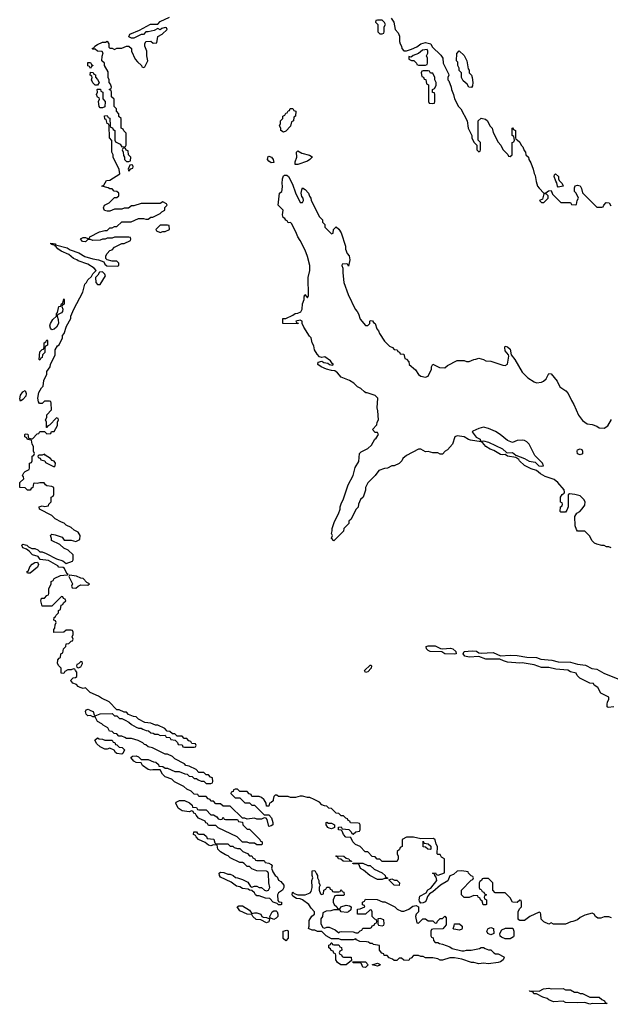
# Model space of a CAD drawing. Header units: inches. Extents: x 2601682 to 2755810, y 449311 to 584050.
# Tile 255 of 256: x 2653724 to 2658621, y 518302 to 526470. Entities that reach past the tile are written whole.
import ezdxf

# ---------------------------------------------------------------- set-up
doc = ezdxf.new("R2010")
doc.units = ezdxf.units.IN
doc.header["$MEASUREMENT"] = 0
doc.layers.add('C6551', color=7, linetype='Continuous')
doc.layers.add('C6552', color=7, linetype='Continuous')

msp = doc.modelspace()

# ---------------------------------------------------------------- linework, layer by layer
at = {"layer": 'C6551', "color": 2, "elevation": 10}
for points in [[(2655210, 519914), (2655270, 519914), (2655310, 519874), (2655330, 519874), (2655358, 519858), (2655370, 519842), (2655390, 519834), (2655402, 519838), (2655410, 519854), (2655418, 519838), (2655430, 519834), (2655530, 519834), (2655538, 519818), (2655572.7, 519812.7), (2655574, 519790), (2655610, 519754), (2655630, 519754), (2655714, 519670), (2655718, 519658), (2655734, 519650), (2655734, 519630), (2655730, 519626), (2655690, 519626), (2655670, 519638), (2655630, 519638), (2655610, 519646), (2655570, 519646), (2655526, 519690), (2655370, 519766), (2655350, 519786), (2655290, 519786), (2655282, 519802), (2655267.3, 519807.3), (2655262, 519822), (2655207.3, 519847.3), (2655186, 519870), (2655182, 519882), (2655167.3, 519887.3), (2655162, 519902), (2655150, 519906), (2655130, 519898), (2655070, 519908), (2655038, 519930), (2655018, 519970), (2655022, 519978), (2655050, 519994), (2655091.6, 519991.6), (2655132.7, 519972.7), (2655152.7, 519952.7), (2655158, 519938), (2655190, 519934), (2655198, 519918)], [(2656283.6, 519803.6), (2656310, 519804.7), (2656334, 519790), (2656334, 519770), (2656330, 519766), (2656310, 519758), (2656290, 519762), (2656278, 519770), (2656266, 519790), (2656266, 519810), (2656271.6, 519811.6)], [(2655210, 519714), (2655250, 519714), (2655272.7, 519692.7), (2655278, 519678), (2655332.7, 519672.7), (2655342, 519642), (2655350, 519634), (2655450, 519634), (2655470, 519614), (2655490, 519614), (2655503.6, 519603.6), (2655530, 519594), (2655550, 519594), (2655574, 519570), (2655612.7, 519552.7), (2655630, 519534), (2655650, 519534), (2655658, 519518), (2655674, 519510), (2655678, 519498), (2655690, 519494), (2655750, 519494), (2655758, 519478), (2655790, 519474), (2655810, 519462), (2655818, 519450), (2655812, 519430), (2655822, 519402), (2655842, 519370), (2655858.5, 519358.5), (2655870, 519332), (2655890, 519322), (2655914, 519290), (2655914, 519270), (2655902, 519250), (2655870, 519226), (2655862, 519210), (2655863.6, 519163.6), (2655872.7, 519152.7), (2655894, 519150), (2655894, 519130), (2655890, 519126), (2655870, 519126), (2655858, 519138), (2655826, 519150), (2655799, 519179), (2655763.1, 519183.1), (2655710, 519202), (2655690, 519202), (2655678, 519210), (2655670, 519226), (2655650, 519246), (2655628.4, 519248.4), (2655618, 519258), (2655570, 519262), (2655550, 519275.3), (2655522, 519282), (2655476.4, 519316.4), (2655390, 519358), (2655382, 519370), (2655378, 519390), (2655390, 519398), (2655415.3, 519395.3), (2655450, 519382), (2655470, 519382), (2655494, 519370), (2655512.7, 519352.7), (2655530, 519352), (2655570, 519338), (2655615.3, 519315.3), (2655638, 519278), (2655650, 519274), (2655670, 519282), (2655690, 519282), (2655710, 519272), (2655730, 519272), (2655754, 519250), (2655770, 519242), (2655786, 519250), (2655798, 519270), (2655788.7, 519310), (2655787.3, 519387.3), (2655782, 519402), (2655770, 519406), (2655690, 519408), (2655650, 519426), (2655630, 519446), (2655610, 519446), (2655586, 519470), (2655570, 519478), (2655550, 519478), (2655470, 519518), (2655453.6, 519533.6), (2655430, 519542), (2655390, 519568), (2655368, 519590), (2655362, 519622), (2655330, 519626), (2655310, 519618), (2655290, 519622), (2655263.1, 519643.1), (2655206, 519670), (2655186, 519690), (2655182, 519702), (2655166, 519710), (2655167.3, 519732.7), (2655190, 519734), (2655198, 519718)], [(2657130, 519586), (2657108.4, 519588.4), (2657090, 519606), (2657068.9, 519608.9), (2657070, 519654), (2657078, 519638), (2657110, 519634), (2657132.7, 519612.7), (2657134, 519590)], [(2656470, 519486), (2656406, 519490), (2656387.3, 519507.3), (2656366, 519510), (2656362, 519522), (2656346, 519530), (2656350, 519534), (2656411.6, 519531.6), (2656430, 519514), (2656454, 519510), (2656458, 519498), (2656474, 519490), (2656474, 519486)], [(2656230, 519214), (2656242, 519218), (2656246, 519250), (2656262, 519258), (2656270, 519274), (2656292.7, 519272.7), (2656298, 519258), (2656312.7, 519252.7), (2656318, 519238), (2656330, 519234), (2656370, 519234), (2656382, 519238), (2656390, 519254), (2656398, 519238), (2656412.7, 519232.7), (2656414, 519210), (2656410, 519206), (2656350, 519206), (2656338, 519202), (2656322, 519170), (2656322, 519150), (2656332, 519130), (2656354, 519110), (2656358, 519098), (2656370, 519094), (2656382, 519098), (2656386, 519110), (2656430, 519124.7), (2656459.6, 519119.6), (2656472, 519110), (2656470, 519086), (2656451.6, 519068.4), (2656436, 519064), (2656388.4, 519068.4), (2656382, 519082), (2656370, 519086), (2656330, 519086), (2656303.6, 519076.4), (2656265.4, 519074.6), (2656238, 519062), (2656234, 519030), (2656222, 519010), (2656222, 518970), (2656238, 518938), (2656250, 518934), (2656270, 518942), (2656290, 518942), (2656339.8, 518919.8), (2656370, 518894), (2656378, 518902), (2656390, 518904.7), (2656490, 518902), (2656510, 518894), (2656530, 518894), (2656547.3, 518912.7), (2656562, 518918), (2656570, 518934), (2656630, 518934), (2656642, 518938), (2656647.3, 518952.7), (2656662, 518958), (2656667.3, 518972.7), (2656682, 518978), (2656686, 518990), (2656682, 519002), (2656667.3, 519007.3), (2656646, 519030), (2656646, 519070), (2656642, 519082), (2656630, 519086), (2656591.6, 519048.4), (2656526, 519050), (2656526, 519090), (2656547.3, 519092.7), (2656586, 519110), (2656582, 519122), (2656567.3, 519127.3), (2656566, 519150), (2656582, 519158), (2656590, 519174), (2656687.3, 519172.7), (2656732.7, 519152.7), (2656751.6, 519151.6), (2656834, 519110), (2656854, 519090), (2656890, 519074), (2656910, 519074), (2656930, 519082), (2656950, 519091.3), (2656982.9, 519117.1), (2657010, 519122.8), (2657031, 519111), (2657031.3, 519070), (2657012, 519050), (2657004.7, 519030), (2657018, 518978), (2657030, 518974), (2657066, 519010), (2657090, 519011.3), (2657110, 518994), (2657150, 518994), (2657170, 518974), (2657182, 518978), (2657187.3, 518992.7), (2657210, 519014), (2657230, 519014), (2657250, 519032), (2657259.6, 519019.6), (2657259.6, 518960.4), (2657232.7, 518927.3), (2657150, 518926), (2657138, 518922), (2657134, 518910), (2657134, 518870), (2657138, 518858), (2657152.7, 518852.7), (2657154, 518830), (2657170, 518814), (2657190, 518814), (2657205.4, 518805.4), (2657230, 518802), (2657290, 518778), (2657310, 518764.7), (2657390, 518744.7), (2657410, 518744.7), (2657430, 518751.3), (2657468.4, 518751.6), (2657535.3, 518764.7), (2657550, 518774), (2657570, 518774), (2657583.6, 518763.6), (2657610, 518754), (2657630, 518754), (2657654, 518730), (2657670, 518722), (2657690, 518722), (2657736.9, 518696.9), (2657742, 518690), (2657732, 518670), (2657710, 518655.3), (2657690, 518649.2), (2657610, 518638), (2657570, 518642), (2657530, 518639), (2657490, 518648.7), (2657470, 518648.7), (2657390, 518675.3), (2657328.4, 518688.4), (2657290, 518688.7), (2657230, 518668), (2657210, 518668), (2657190, 518678), (2657150, 518688), (2657090, 518688), (2657070, 518698), (2657050, 518698), (2657030, 518706), (2656990, 518706), (2656970, 518686), (2656958, 518682), (2656950, 518666), (2656908, 518668), (2656890, 518686), (2656870, 518686), (2656850, 518666), (2656830, 518666), (2656816.4, 518676.4), (2656787.3, 518687.3), (2656770, 518706), (2656747.3, 518707.3), (2656742, 518722), (2656727.3, 518727.3), (2656706, 518750), (2656706, 518790), (2656658, 518798), (2656650, 518806), (2656630, 518806), (2656616.4, 518816.4), (2656600.4, 518820.4), (2656543.1, 518823.1), (2656516.4, 518836.4), (2656510, 518846), (2656490, 518838), (2656390, 518838), (2656370, 518846), (2656310, 518846), (2656266, 518870), (2656230, 518906), (2656192.7, 518907.3), (2656170, 518917.2), (2656150, 518916), (2656118, 518930), (2656124, 518950), (2656123.2, 518996.8), (2656145.6, 519034.4), (2656168, 519050), (2656168, 519070), (2656140.2, 519100.2), (2656122, 519130), (2656070, 519169), (2656050, 519178), (2656020.4, 519180.4), (2655990, 519198), (2655982, 519210), (2655986, 519230), (2655990, 519232), (2656001, 519221), (2656030.8, 519210.8), (2656090, 519210.8), (2656132.9, 519227.1), (2656141.2, 519238.8), (2656149.2, 519270), (2656146.6, 519330), (2656155.3, 519350), (2656149.3, 519370), (2656148.7, 519410), (2656170, 519411.3), (2656185.4, 519385.4), (2656192, 519370), (2656192, 519350), (2656204.7, 519330), (2656204.7, 519310), (2656214, 519290), (2656206.4, 519273.6), (2656206, 519250), (2656218, 519218)], [(2656610, 519454), (2656630, 519454), (2656663.6, 519423.6), (2656730, 519394), (2656754, 519370), (2656758, 519358), (2656774, 519350), (2656774, 519346), (2656770, 519346), (2656750, 519346), (2656730, 519338), (2656690, 519338), (2656626, 519370), (2656574.6, 519414.6), (2656550, 519428), (2656538, 519458), (2656530, 519466), (2656492.7, 519467.3), (2656486, 519470), (2656486, 519474), (2656570, 519472)], [(2656870, 519288), (2656829.1, 519289.1), (2656786, 519334), (2656810, 519342), (2656832.7, 519332.7), (2656850, 519332), (2656872, 519310)], [(2655650, 519054), (2655670, 519062), (2655690, 519061), (2655722, 519050), (2655731.6, 519031.6), (2655743.6, 519023.6), (2655770, 519022), (2655790, 519014), (2655798, 519018), (2655790, 518986), (2655770, 518978), (2655722, 519002), (2655685.6, 519005.6), (2655658, 519030), (2655650, 519046), (2655610, 519048.7), (2655550, 519078), (2655526, 519110), (2655542, 519118), (2655570, 519118), (2655630, 519082)], [(2655830, 519006), (2655800.4, 519020.4), (2655798, 519030), (2655818, 519070), (2655830, 519078), (2655850, 519078), (2655858, 519070), (2655864.7, 519050), (2655864.7, 519030), (2655850, 519015.3)], [(2656714, 519014), (2656694, 519010), (2656694, 518970), (2656698, 518958), (2656730, 518954), (2656742, 518958), (2656746, 518970), (2656742, 519002)], [(2655930, 518828), (2655908.9, 518848.9), (2655908, 518910), (2655938, 518918), (2655951.1, 518911.1), (2655951, 518850)], [(2657370, 518918), (2657324, 518924), (2657318, 518930), (2657327.3, 518952.7), (2657328, 518970), (2657370.9, 518970.9), (2657394, 518950), (2657394, 518930), (2657390, 518926)], [(2657630, 518878), (2657606, 518890), (2657598, 518910), (2657608, 518930), (2657630, 518938), (2657651.3, 518931.3), (2657654, 518890), (2657650, 518886)], [(2657750, 518846), (2657718, 518858), (2657707.3, 518867.3), (2657706, 518890), (2657721.2, 518918.8), (2657752.7, 518932.7), (2657812.7, 518932.7), (2657822, 518910), (2657822, 518870), (2657818, 518862), (2657790, 518846)], [(2656330, 518794), (2656370, 518794), (2656378, 518778), (2656392.7, 518772.7), (2656394, 518750), (2656378, 518742), (2656374, 518730), (2656378, 518718), (2656392.7, 518712.7), (2656398, 518698), (2656410, 518694), (2656472.7, 518692.7), (2656474, 518666), (2656430, 518628.7), (2656386, 518630), (2656358, 518650), (2656346, 518670), (2656346, 518710), (2656342, 518722), (2656327.3, 518727.3), (2656322, 518742), (2656307.3, 518747.3), (2656302, 518762), (2656286, 518770), (2656287.3, 518792.7), (2656302, 518798), (2656307.3, 518812.7), (2656312.7, 518812.7), (2656318, 518798)], [(2656590, 518608.7), (2656568, 518610), (2656558, 518638), (2656550, 518646), (2656490, 518646), (2656486, 518654), (2656590, 518654), (2656614, 518630)], [(2656690, 518618), (2656646, 518630), (2656690, 518642), (2656712.7, 518632.7), (2656710, 518626)], [(2658130, 518431.3), (2658230, 518432), (2658250, 518422), (2658290, 518422), (2658323.6, 518403.6), (2658350, 518402), (2658370, 518392), (2658390, 518392), (2658450, 518362), (2658530, 518362), (2658550, 518342), (2658574, 518330), (2658578, 518318), (2658592.7, 518312.7), (2658590, 518306), (2658470, 518308), (2658450, 518302), (2658410, 518318), (2658350, 518314), (2658250, 518318), (2658230, 518328), (2658150, 518322), (2658110, 518338), (2658098, 518350), (2658062, 518362), (2658010, 518388), (2657986, 518390), (2657982, 518402), (2657948, 518410), (2657950, 518414), (2658030, 518412), (2658066, 518430), (2658110, 518436)]]:
    msp.add_lwpolyline(points, close=True, dxfattribs=at)
for points in [[(2655564, 520000), (2655590, 519974), (2655630, 519974), (2655650, 519954), (2655670, 519954), (2655750, 519874), (2655790, 519874), (2655811.3, 519850), (2655822, 519810), (2655822, 519790), (2655810, 519782), (2655790, 519778), (2655775.3, 519835.3), (2655767.3, 519847.3), (2655750, 519848), (2655730, 519838), (2655690, 519838), (2655670, 519846), (2655610, 519838), (2655590, 519846), (2655570, 519846), (2655470, 519946), (2655410, 519946), (2655390, 519966), (2655350, 519966), (2655330, 519986), (2655310, 519986), (2655303, 520000)], [(2655826.1, 520000), (2655824.7, 519990), (2655810, 519975.3), (2655794, 519970), (2655790, 519946), (2655770, 519946), (2655768, 519970), (2655750, 519998), (2655748, 520000)], [(2658630, 519018), (2658610, 519028), (2658570, 519028), (2658543.6, 519016.4), (2658516.4, 519016.4), (2658498, 519030), (2658486, 519050), (2658470, 519058), (2658410, 519042), (2658370, 519022), (2658350, 519002), (2658310, 518988), (2658292.7, 518987.3), (2658250, 518968), (2658150, 518968), (2658130, 518978), (2658110, 518968), (2658070, 518986), (2658047.3, 519007.3), (2658046, 519050), (2658042, 519062), (2658030, 519066), (2657954, 519030), (2657910, 518998), (2657870, 518998), (2657862, 519002), (2657858, 519010), (2657858, 519070), (2657867.3, 519092.7), (2657886, 519110), (2657886, 519150), (2657882, 519162), (2657870, 519166), (2657850, 519146), (2657810, 519148), (2657790, 519186), (2657750, 519226), (2657667.3, 519227.3), (2657646, 519250), (2657646, 519310), (2657610, 519346), (2657570, 519346), (2657558, 519342), (2657552, 519328), (2657538, 519322), (2657534, 519310), (2657534, 519270), (2657538, 519258), (2657550, 519254), (2657558, 519238), (2657572.7, 519232.7), (2657578, 519218), (2657594, 519210), (2657578, 519202), (2657574, 519190), (2657578, 519178), (2657594, 519170), (2657594, 519130), (2657590, 519126), (2657567.3, 519127.3), (2657558, 519158), (2657546, 519170), (2657542, 519182), (2657526, 519190), (2657522, 519202), (2657490, 519206), (2657450, 519188), (2657408, 519188), (2657386, 519210), (2657386, 519250), (2657467.3, 519332.7), (2657482, 519338), (2657486, 519350), (2657482, 519362), (2657467.3, 519367.3), (2657446, 519390), (2657442, 519402), (2657390, 519408), (2657350, 519406), (2657321, 519379), (2657290, 519368), (2657274.4, 519325.6), (2657212, 519290), (2657150, 519235.3), (2657122.8, 519217.2), (2657104, 519196), (2657095.5, 519164.5), (2657087.1, 519152.9), (2657070, 519144), (2657050, 519142), (2657038, 519158), (2657036, 519170), (2657040.9, 519199.1), (2657094, 519226), (2657109.2, 519250.8), (2657133.6, 519266.4), (2657184, 519330), (2657178, 519358), (2657166, 519370), (2657162, 519382), (2657146, 519390), (2657171.6, 519391.6), (2657178, 519378), (2657194, 519374), (2657247.3, 519392.7), (2657246, 519510), (2657222, 519522), (2657210, 519546), (2657190, 519546), (2657186, 519550), (2657188, 519610), (2657178, 519630), (2657170, 519666), (2657156.4, 519676.4), (2657050, 519674), (2656990, 519688), (2656930, 519688), (2656894, 519670), (2656894, 519610), (2656878, 519602), (2656872.7, 519587.3), (2656854, 519570), (2656854, 519550), (2656862, 519530), (2656862, 519510), (2656854, 519490), (2656850, 519486), (2656730, 519486), (2656710, 519506), (2656687.3, 519507.3), (2656670, 519526), (2656647.3, 519527.3), (2656610, 519566), (2656587.3, 519567.3), (2656546, 519610), (2656507.3, 519627.3), (2656486, 519650), (2656470, 519686), (2656429, 519689), (2656408, 519710), (2656398, 519738), (2656390, 519746), (2656366, 519750), (2656367.3, 519772.7), (2656390, 519774), (2656398, 519758), (2656452.7, 519752.7), (2656472.7, 519732.7), (2656478, 519718), (2656490, 519714), (2656510, 519734), (2656542, 519738), (2656546, 519750), (2656546, 519790), (2656542, 519802), (2656530, 519806), (2656467.3, 519807.3), (2656462, 519822), (2656447.3, 519827.3), (2656442, 519842), (2656427.3, 519847.3), (2656410, 519866), (2656390, 519866), (2656370, 519886), (2656347.3, 519887.3), (2656310, 519926), (2656288.4, 519928.4), (2656270, 519946), (2656250, 519948), (2656230, 519958), (2656210, 519978), (2656166, 520000)]]:
    msp.add_lwpolyline(points, dxfattribs=at)
at = {"layer": 'C6552', "color": 2}
for points, elevation in [([(2655303, 520000), (2655302, 520002), (2655287.3, 520007.3), (2655270, 520026), (2655210, 520026), (2655202, 520042), (2655170, 520046), (2655146, 520070), (2655110, 520086), (2655086, 520110), (2655008.4, 520148.4), (2654986, 520170), (2654929, 520189), (2654908, 520210), (2654890, 520246), (2654828, 520248), (2654810, 520244), (2654789, 520249), (2654743.1, 520283.1), (2654730, 520306), (2654688.9, 520308.9), (2654670, 520318), (2654646, 520350), (2654660.4, 520359.6), (2654690, 520362), (2654710, 520354), (2654730, 520334), (2654790, 520334), (2654832.7, 520312.7), (2654851.6, 520311.6), (2654874, 520290), (2654878, 520278), (2654910, 520274), (2654930, 520262), (2654950, 520262), (2655010, 520234), (2655047.3, 520232.7), (2655092.7, 520212.7), (2655111.6, 520211.6), (2655130, 520194), (2655152.7, 520192.7), (2655170, 520174), (2655190, 520174), (2655203.6, 520163.6), (2655230, 520154), (2655250, 520154), (2655270, 520134), (2655310, 520134), (2655322, 520138), (2655326, 520150), (2655322, 520182), (2655307.3, 520187.3), (2655290, 520206), (2655270, 520206), (2655250, 520226), (2655210, 520226), (2655186, 520250), (2655130, 520278), (2655102, 520282), (2655090, 520298), (2655010, 520338), (2654990, 520358), (2654950, 520378), (2654930, 520378), (2654826, 520430), (2654790, 520438), (2654770, 520455.3), (2654758, 520458), (2654746, 520470), (2654706, 520490), (2654650, 520508), (2654610, 520506), (2654596.4, 520516.4), (2654570, 520526), (2654547.3, 520527.3), (2654530, 520546), (2654508.4, 520548.4), (2654490, 520566), (2654468.7, 520568.7), (2654454.6, 520594.6), (2654416.4, 520616.4), (2654406, 520630), (2654368.7, 520648.7), (2654350, 520686), (2654330, 520688), (2654310, 520698), (2654290, 520695.3), (2654275.3, 520710), (2654268.4, 520731.6), (2654276.4, 520743.6), (2654290.8, 520750.8), (2654310, 520738), (2654334, 520730), (2654342, 520702), (2654350, 520694), (2654390, 520712), (2654490, 520714), (2654510, 520694), (2654530, 520694), (2654552.7, 520672.7), (2654571.6, 520671.6), (2654599.6, 520659.6), (2654630, 520642), (2654650, 520622), (2654690, 520602), (2654710, 520594), (2654730, 520594), (2654743.6, 520583.6), (2654772.7, 520572.7), (2654791.6, 520571.6), (2654810, 520554), (2654831.6, 520551.6), (2654843.6, 520543.6), (2654870, 520542), (2654890, 520532), (2654930, 520534), (2654938, 520518), (2654970, 520514), (2654978, 520498), (2655012.7, 520492.7), (2655032.7, 520472.7), (2655038, 520458), (2655070, 520454), (2655078, 520438), (2655090, 520434), (2655170, 520434), (2655182, 520438), (2655186, 520450), (2655182, 520462), (2655150, 520466), (2655142, 520482), (2655127.3, 520487.3), (2655110, 520506), (2655087.3, 520507.3), (2655070, 520526), (2655030, 520526), (2655010, 520546), (2654990, 520546), (2654970, 520566), (2654947.3, 520567.3), (2654926, 520590), (2654870, 520618), (2654850, 520618), (2654810, 520635.3), (2654760.4, 520640.4), (2654708.4, 520668.4), (2654690, 520686), (2654668.4, 520688.4), (2654627.3, 520707.3), (2654610, 520726), (2654590, 520726), (2654550, 520746), (2654530, 520746), (2654466, 520810), (2654401.2, 520841.2), (2654378, 520858), (2654309.1, 520889.1), (2654270, 520926), (2654250, 520922), (2654226, 520930), (2654210, 520938), (2654195.3, 520955.3), (2654164.7, 520964.7), (2654148.4, 520988.4), (2654150, 520994), (2654166, 521010), (2654187.3, 521012.7), (2654198, 521022), (2654198, 521058), (2654186, 521070), (2654182, 521082), (2654170, 521086), (2654150, 521078), (2654123.6, 521076.4), (2654098, 521062), (2654090, 521046), (2654068.4, 521048.4), (2654068, 521090), (2654048, 521110), (2654038, 521130), (2654040.4, 521159.6), (2654050, 521174), (2654062, 521178), (2654066, 521210), (2654082, 521218), (2654086, 521250), (2654106, 521270), (2654108.9, 521291.1), (2654130, 521294), (2654150, 521314), (2654162, 521318), (2654166, 521330), (2654158, 521350), (2654166, 521370), (2654166, 521390), (2654162, 521402), (2654150, 521406), (2654110, 521406), (2654090, 521388), (2654007.3, 521387.3), (2654006, 521410), (2654016.4, 521423.6), (2654018, 521450), (2654026, 521470), (2654022, 521482), (2654006, 521490), (2654008.4, 521511.6), (2654022, 521518), (2654026, 521530), (2654046, 521550), (2654046, 521570), (2654062, 521578), (2654067.3, 521612.7), (2654082, 521618), (2654087.3, 521632.7), (2654106, 521650), (2654102, 521662), (2654087.3, 521667.3), (2654082, 521682), (2654070, 521686), (2653990, 521606), (2653910, 521606), (2653898, 521650), (2653906, 521670), (2653930, 521672), (2653950, 521694), (2653962, 521698), (2653966, 521710), (2653966, 521750), (2653986, 521790), (2653986, 521810), (2654002, 521818), (2654010, 521834), (2654061.2, 521858.8), (2654116.4, 521863.6), (2654126, 521870), (2654115.3, 521875.3), (2654096, 521916), (2654085.2, 521925.2), (2654049.5, 521929.5), (2654040.2, 521940.2), (2653963.2, 521983.2), (2653893.2, 521993.2), (2653876.2, 522016.2), (2653829.6, 522029.6), (2653802, 522062), (2653779, 522079), (2653749.5, 522089.5), (2653742, 522110), (2653750, 522118), (2653770, 522114.8), (2653782, 522110), (2653796, 522096), (2653824, 522084), (2653850, 522084), (2653873.2, 522073.2), (2653890, 522056), (2653910, 522054.8), (2653943, 522043), (2654030, 521998), (2654081, 521981), (2654110, 521958), (2654162, 521978), (2654166, 521990), (2654166, 522030), (2654126, 522070), (2654090, 522086), (2654056.4, 522116.4), (2653988.9, 522148.9), (2653987.3, 522167.3), (2653978, 522190), (2653990, 522202), (2654016.9, 522196.9), (2654076, 522176), (2654092.7, 522152.7), (2654150, 522152), (2654190, 522142), (2654222, 522158), (2654226, 522190), (2654210, 522218), (2654174.6, 522234.6), (2654150, 522258), (2654110, 522278), (2654094, 522294), (2654070, 522302), (2654018, 522330), (2653990, 522358), (2653888, 522410), (2653886, 522430), (2653910, 522438), (2653930, 522432), (2653962, 522438), (2653966, 522450), (2653986, 522470), (2653986, 522510), (2654002, 522518), (2654006, 522530), (2654006, 522590), (2653990, 522598), (2653950, 522602), (2653938, 522610), (2653927.3, 522627.3), (2653890, 522628), (2653870, 522622), (2653850, 522626), (2653838, 522622), (2653832, 522588), (2653818, 522582), (2653811.6, 522568.4), (2653790, 522566), (2653770, 522586), (2653726, 522590), (2653726, 522630), (2653758, 522662), (2653756.4, 522676.4), (2653748, 522690), (2653758, 522710), (2653770, 522722), (2653802, 522738), (2653806, 522750), (2653806, 522790), (2653822, 522798), (2653826, 522810), (2653826, 522850), (2653842, 522858), (2653846, 522870), (2653838, 522890), (2653838, 522930), (2653828.4, 522948.4), (2653822, 522982), (2653787.3, 522987.3), (2653782, 523002), (2653766, 523010), (2653766, 523030), (2653770, 523034), (2653792.7, 523032.7), (2653798, 522998), (2653830, 522994), (2653870, 523034), (2653882, 523038), (2653890, 523054), (2653930, 523054), (2653950, 523034), (2653982, 523038), (2653987.3, 523052.7), (2654010, 523054), (2654036.4, 523103.6), (2654038, 523130), (2654046, 523150), (2654042, 523162), (2654030, 523166), (2653970, 523106), (2653958, 523102), (2653952.7, 523087.3), (2653947.3, 523087.3), (2653946, 523130), (2653938, 523150), (2653948, 523170), (2653948.4, 523191.6), (2653987.3, 523232.7), (2653986, 523290), (2653982, 523302), (2653970, 523306), (2653930, 523306), (2653910, 523286), (2653887.3, 523287.3), (2653880.4, 523300.4), (2653875.3, 523330), (2653883.1, 523376.9), (2653904, 523416), (2653918, 523430), (2653923.1, 523476.9), (2653948, 523530), (2653948.4, 523551.6), (2653975.3, 523590), (2653978, 523610), (2654018, 523690), (2654018, 523730), (2654036.4, 523763.6), (2654050, 523774), (2654078, 523830), (2654078, 523850), (2654094, 523866), (2654113.2, 523926.8), (2654148, 523990), (2654148, 524010), (2654174, 524070), (2654248.7, 524210), (2654264, 524276), (2654278, 524290), (2654288.9, 524311.1), (2654319, 524341), (2654330, 524362), (2654358, 524390), (2654341.2, 524410), (2654290, 524442.7), (2654210, 524469), (2654198.3, 524478.3), (2654169.6, 524489.6), (2654130, 524521.2), (2654069, 524550), (2654039, 524570), (2654026.6, 524586.6), (2654018, 524590), (2654018, 524598), (2653990, 524605.2), (2653982, 524610), (2653983.1, 524616.9), (2654022, 524610), (2654022, 524602), (2654116.7, 524576.7), (2654141.1, 524561.1), (2654214.6, 524534.6), (2654265.2, 524505.2), (2654330, 524485.5), (2654378, 524478), (2654422, 524462), (2654430, 524442), (2654447.5, 524427.5), (2654535.3, 524424.7), (2654546, 524430), (2654546, 524450), (2654530, 524466), (2654490, 524468), (2654450, 524478), (2654438, 524490), (2654438, 524510), (2654448, 524530), (2654470, 524554), (2654490, 524562), (2654510, 524582), (2654570, 524614), (2654590, 524614), (2654642, 524638), (2654646, 524650), (2654642, 524662), (2654630, 524666), (2654510, 524666), (2654490, 524658), (2654450, 524658), (2654432, 524648), (2654410, 524648), (2654390, 524642), (2654330, 524638), (2654310, 524646), (2654290, 524646), (2654270, 524628), (2654246, 524630), (2654229.1, 524650.9), (2654250, 524662), (2654270, 524662), (2654290, 524654), (2654302, 524658), (2654306, 524670), (2654386, 524710), (2654430, 524722), (2654450, 524722), (2654470, 524742), (2654490, 524742), (2654510, 524754), (2654530, 524754), (2654570, 524794), (2654647.3, 524792.7), (2654710, 524822), (2654750, 524822), (2654770, 524814), (2654790, 524814), (2654810, 524832), (2654827.3, 524832.7), (2654890, 524862), (2654903.1, 524876.9), (2654926, 524890), (2654927.3, 524912.7), (2654946, 524930), (2654942, 524942), (2654910, 524958), (2654890, 524946), (2654730, 524946), (2654670, 524926), (2654650, 524926), (2654627.3, 524907.3), (2654590, 524906), (2654570, 524898), (2654510, 524898), (2654470, 524882), (2654450, 524882), (2654428.4, 524888.4), (2654420.4, 524900.4), (2654418, 524910), (2654428, 524930), (2654466, 524950), (2654510, 524994), (2654530, 524994), (2654546, 525010), (2654546, 525030), (2654530, 525046), (2654507.3, 525047.3), (2654490, 525066), (2654470, 525066), (2654456.4, 525076.4), (2654406, 525090), (2654422, 525098), (2654444.7, 525135.3), (2654470, 525138), (2654555.3, 525190), (2654550, 525226), (2654498, 525330), (2654498, 525350), (2654488, 525370), (2654487.3, 525467.3), (2654468, 525490), (2654466, 525590), (2654462, 525602), (2654448, 525610), (2654442, 525642), (2654430, 525646), (2654428, 525672), (2654450, 525674), (2654458, 525658), (2654472, 525652), (2654474, 525590), (2654478, 525578), (2654492.7, 525572.7), (2654498, 525558), (2654514, 525550), (2654514, 525470), (2654518, 525458), (2654558, 525438), (2654570, 525414), (2654602, 525418), (2654606, 525430), (2654606, 525530), (2654587.3, 525547.3), (2654582, 525562), (2654566, 525570), (2654566, 525650), (2654547.3, 525667.3), (2654546, 525690), (2654526, 525710), (2654526, 525730), (2654506, 525750), (2654506, 525810), (2654486, 525830), (2654486, 525870), (2654482, 525882), (2654466, 525890), (2654482, 525898), (2654486, 525910), (2654476.4, 525936.4), (2654466, 525950), (2654466, 525970), (2654458, 525990), (2654456.4, 526036.4), (2654426, 526090), (2654426, 526110), (2654406, 526130), (2654407.3, 526167.3), (2654416.4, 526196.4), (2654407.3, 526207.3), (2654368.9, 526208.9), (2654350, 526226), (2654330, 526226), (2654326, 526230), (2654342, 526238), (2654346, 526250), (2654370, 526264.7), (2654410, 526284.7), (2654435.3, 526284.7), (2654450, 526292), (2654462, 526270), (2654462, 526242), (2654470, 526234), (2654490, 526234), (2654510, 526222), (2654530, 526234), (2654570, 526234), (2654608.7, 526251.3), (2654630, 526251.3), (2654651, 526231), (2654652, 526210), (2654682, 526142), (2654699.6, 526119.6), (2654734, 526090), (2654738, 526078), (2654750, 526074), (2654762, 526078), (2654786, 526130), (2654778, 526170), (2654778, 526210), (2654762, 526250), (2654762, 526270), (2654768.7, 526290), (2654811.6, 526291.6), (2654830, 526274), (2654862, 526278), (2654868.7, 526331.3), (2654906, 526350), (2654946, 526390), (2654942, 526402), (2654930, 526406), (2654903.6, 526396.4), (2654890, 526386), (2654870, 526398), (2654839.6, 526380.4), (2654790, 526368), (2654770, 526368), (2654750, 526348), (2654730, 526348), (2654670, 526318), (2654650, 526318), (2654628.7, 526328.7), (2654638, 526350), (2654716.4, 526383.6), (2654808.4, 526431.6), (2654870, 526434), (2654890, 526454), (2654966, 526490)], 10), ([(2656804, 526484), (2656826.8, 526450), (2656836, 526390), (2656861.6, 526361.6), (2656873.4, 526333.4), (2656874, 526290), (2656878.8, 526270), (2656891, 526250), (2656891.3, 526230), (2656910, 526211.3), (2656930, 526211.3), (2656973.2, 526226.8), (2657016, 526244), (2657049.5, 526270.5), (2657090, 526280.7), (2657134, 526270), (2657144.7, 526244.7), (2657216.9, 526176.9), (2657232, 526150), (2657234, 526110), (2657279.6, 526019.6), (2657282, 526010), (2657274, 525990), (2657274, 525970), (2657282, 525962), (2657302, 525910), (2657304.7, 525890), (2657322, 525850), (2657330, 525814), (2657362, 525750), (2657382, 525730), (2657434, 525630), (2657442, 525570), (2657474, 525510), (2657474, 525490), (2657490, 525454), (2657514, 525430), (2657514, 525390), (2657530, 525374), (2657542, 525378), (2657546, 525390), (2657546, 525450), (2657526, 525470), (2657526, 525630), (2657550, 525654), (2657585.4, 525645.4), (2657602, 525630), (2657622, 525590), (2657642, 525570), (2657650, 525534), (2657690, 525454), (2657714, 525430), (2657730, 525394), (2657772.7, 525352.7), (2657778, 525338), (2657790, 525334), (2657806, 525350), (2657806, 525450), (2657822, 525458), (2657826, 525470), (2657822, 525502), (2657806, 525510), (2657806, 525570), (2657810, 525574), (2657818, 525558), (2657834, 525550), (2657834, 525490), (2657838, 525478), (2657850, 525474), (2657870, 525454), (2657882, 525430), (2657895.3, 525415.3), (2657906, 525386), (2657918, 525370), (2657922, 525350), (2657942, 525330), (2657944.7, 525310), (2657962, 525282), (2657982, 525230), (2657990, 525194), (2657998.8, 525178.8), (2658006.4, 525126.4), (2658018, 525090), (2658030, 525072), (2658070, 525032), (2658087.3, 525032.7), (2658108.9, 525051.1), (2658130, 525052), (2658142, 525022), (2658210, 524954), (2658290, 524954), (2658298, 524938), (2658330, 524934), (2658342, 524938), (2658346, 524970), (2658358, 524990), (2658338, 525030), (2658324, 525044), (2658324.7, 525075.3), (2658330, 525092), (2658350, 525096), (2658370, 525091.3), (2658381, 525070), (2658390, 525034), (2658510, 524914), (2658550, 524914), (2658562, 524918), (2658567.3, 524932.7), (2658587.3, 524952.7), (2658612, 524950), (2658624.7, 524924.7)], 10), ([(2658628.4, 522088.4), (2658610, 522098), (2658590, 522098), (2658570, 522108), (2658550, 522108), (2658510, 522118), (2658490, 522128), (2658468, 522150), (2658450, 522186), (2658410, 522226), (2658350, 522228), (2658340.2, 522240.2), (2658328.7, 522270), (2658326, 522350), (2658343.1, 522376.9), (2658368.9, 522391.1), (2658389.1, 522410.9), (2658410, 522442), (2658413.3, 522470), (2658401.6, 522490), (2658370, 522520.7), (2658328, 522532), (2658283.5, 522536.5), (2658271.6, 522528.4), (2658272, 522430), (2658259.6, 522400.4), (2658250, 522386), (2658210, 522386), (2658206, 522390), (2658208, 522430), (2658222, 522438), (2658226, 522450), (2658222, 522462), (2658208.4, 522468.4), (2658208.4, 522508.4), (2658222, 522530), (2658238, 522542), (2658242, 522550), (2658239.3, 522570), (2658186.3, 522630), (2658155.8, 522655.8), (2658080.3, 522680.3), (2658042.7, 522702.7), (2658010, 522729.5), (2657963.9, 522743.9), (2657910, 522772), (2657867, 522810), (2657861.5, 522821.5), (2657838, 522838), (2657770, 522849.2), (2657750, 522862), (2657730, 522859.5), (2657710, 522864.2), (2657655.4, 522895.4), (2657626.1, 522906.1), (2657589.8, 522929.8), (2657562, 522962), (2657550, 522969.2), (2657462.3, 522982.3), (2657446.5, 522986.5), (2657408, 523010), (2657350, 523019), (2657332, 523010), (2657311.3, 522950), (2657270, 522902), (2657252, 522890), (2657230, 522866), (2657210, 522866), (2657190, 522878), (2657150, 522878), (2657110, 522888), (2657090, 522886), (2657050, 522908), (2657030, 522908), (2656930, 522855.3), (2656902, 522830), (2656891.3, 522810), (2656870, 522788), (2656830, 522768), (2656810, 522768), (2656774, 522750), (2656750, 522748), (2656702, 522730), (2656671.3, 522690), (2656611.1, 522628.9), (2656591.3, 522588.7), (2656590, 522566), (2656571.3, 522510), (2656551.1, 522488.9), (2656532, 522450), (2656530, 522426), (2656510, 522406), (2656472.7, 522327.3), (2656454, 522310), (2656454, 522290), (2656412, 522250), (2656410, 522226), (2656327.3, 522147.3), (2656308, 522170), (2656318, 522190), (2656308.7, 522208.7), (2656315.3, 522230), (2656315.3, 522250), (2656333.6, 522306.4), (2656368.7, 522370), (2656382, 522410), (2656382, 522430), (2656390, 522454), (2656410, 522494), (2656448.7, 522610), (2656488.7, 522690), (2656505.6, 522754.4), (2656536.4, 522803.6), (2656542, 522870), (2656554.6, 522885.4), (2656610, 522912), (2656640.4, 522939.6), (2656668, 522990), (2656680.4, 522999.6), (2656698, 523030), (2656690, 523046), (2656670, 523046), (2656649, 523070), (2656686, 523110), (2656688, 523130), (2656698, 523150), (2656694.6, 523225.4), (2656688.7, 523250), (2656694, 523330), (2656671.9, 523351.9), (2656605.4, 523374.6), (2656594.6, 523374.6), (2656582, 523382), (2656551.8, 523411.8), (2656525.6, 523425.6), (2656494.2, 523454.2), (2656458, 523478), (2656390, 523504.5), (2656360.2, 523540.2), (2656338, 523558), (2656310, 523559.3), (2656268.7, 523570), (2656224, 523590), (2656195.3, 523610), (2656198, 523630), (2656230, 523638), (2656246, 523626), (2656279.8, 523619.8), (2656294, 523610), (2656314.6, 523605.4), (2656326, 523610), (2656316.4, 523616.4), (2656300.4, 523640.4), (2656253.6, 523673.6), (2656230, 523668), (2656210, 523674), (2656190, 523694), (2656169.6, 523730), (2656163.7, 523763.7), (2656149.6, 523789.6), (2656141.2, 523830), (2656125.6, 523845.6), (2656080.2, 523920.2), (2656066, 523950), (2656066, 523970), (2656050, 523978), (2656014, 523970), (2656018, 523958), (2656032.7, 523952.7), (2656030, 523946), (2655906, 523950), (2655906, 523990), (2655930, 523991.3), (2655990, 524018), (2656007, 524033), (2656030, 524034.8), (2656054.8, 524045.2), (2656066, 524070), (2656067.5, 524112.5), (2656082, 524150), (2656082, 524170), (2656089, 524191), (2656110, 524162), (2656118, 524182), (2656115.3, 524330), (2656128.7, 524390), (2656128.4, 524431.6), (2656110, 524506), (2656090, 524558), (2656050, 524638), (2656029.3, 524669.3), (2656014, 524710), (2655978, 524778), (2655970, 524788.7), (2655950, 524786), (2655942, 524802), (2655930, 524806), (2655922, 524822), (2655909, 524830), (2655904, 524850), (2655908.7, 524890), (2655866.6, 524930), (2655878, 525030), (2655896.4, 525043.6), (2655900.4, 525059.6), (2655904, 525090), (2655899, 525110), (2655902, 525150), (2655910, 525174), (2655920.4, 525179.6), (2655939.6, 525179.6), (2655954, 525170), (2655986.4, 525106.4), (2656010, 525034), (2656050, 524954), (2656070, 524954), (2656078, 524970), (2656075.3, 524990), (2656064, 525004), (2656059, 525030), (2656062, 525058), (2656070, 525074), (2656090, 525062), (2656118, 525030), (2656126, 525006), (2656138, 524990), (2656142, 524970), (2656210, 524834), (2656234, 524810), (2656234, 524790), (2656254, 524770), (2656254, 524750), (2656310, 524694), (2656322, 524698), (2656326, 524730), (2656348.7, 524751.3), (2656370, 524732), (2656390, 524702), (2656424.7, 524590), (2656425.4, 524565.4), (2656438, 524530), (2656456, 524510), (2656462, 524478), (2656450, 524426), (2656442, 524442), (2656430, 524446), (2656398, 524442), (2656394, 524430), (2656402, 524410), (2656402, 524370), (2656411.3, 524290), (2656446.8, 524190), (2656504.7, 524070), (2656522, 524050), (2656532, 524030), (2656546.4, 523986.4), (2656590, 523934), (2656610, 523934), (2656626, 523950), (2656626, 523970), (2656630, 523974), (2656650, 523972), (2656658, 523958), (2656671, 523950), (2656686, 523906), (2656698, 523890), (2656706.4, 523866.4), (2656750, 523802), (2656790, 523762), (2656814, 523750), (2656830, 523734), (2656854, 523730), (2656858, 523718), (2656872.7, 523712.7), (2656878, 523698), (2656910, 523694), (2656918, 523658), (2656930, 523654), (2656950, 523632), (2656952, 523610), (2657004.5, 523564.5), (2657030, 523526), (2657050, 523512), (2657090, 523504.7), (2657110, 523512), (2657138, 523570), (2657138, 523590), (2657148.4, 523611.6), (2657205.4, 523585.4), (2657250, 523582), (2657270, 523602), (2657350, 523642), (2657410, 523642), (2657430, 523634), (2657450, 523634), (2657488.4, 523651.6), (2657507.3, 523652.7), (2657530, 523662), (2657570, 523651.3), (2657590, 523641), (2657630, 523638), (2657730, 523604.7), (2657750, 523602), (2657770, 523612), (2657779, 523679), (2657778, 523690), (2657750, 523724), (2657745.6, 523750), (2657750, 523761), (2657770, 523757.3), (2657790, 523736), (2657798, 523690), (2657830.3, 523650.3), (2657890, 523544.9), (2657938, 523498), (2657990, 523464.7), (2658010, 523458), (2658050, 523462), (2658068.4, 523471.6), (2658088.4, 523491.6), (2658110, 523534), (2658130, 523532), (2658181, 523470), (2658203.5, 523423.5), (2658251.1, 523391.1), (2658272, 523370), (2658298, 523310), (2658318.8, 523278.8), (2658356, 523190), (2658390, 523146), (2658430, 523118), (2658471.1, 523111.1), (2658510, 523098), (2658530, 523084.7), (2658570, 523082), (2658600.4, 523099.6), (2658630, 523152)], 6), ([(2658650.9, 520769.1), (2658603.2, 520763.2), (2658595.3, 520770), (2658594, 520790), (2658597.2, 520810), (2658608.7, 520830), (2658608, 520850), (2658543.1, 520883.1), (2658518, 520930), (2658486, 520950), (2658482, 520962), (2658450, 520966), (2658368.4, 521008.4), (2658346, 521030), (2658338, 521050), (2658290, 521059.3), (2658270, 521073.3), (2658170, 521080.9), (2658110, 521095.6), (2658050, 521097), (2657990, 521118.4), (2657890, 521135.1), (2657870, 521132), (2657770, 521140.5), (2657735.3, 521150), (2657706, 521166), (2657590, 521164.2), (2657530, 521186.6), (2657450, 521183), (2657415.3, 521190), (2657402, 521210), (2657408.7, 521230), (2657474.9, 521234.9), (2657510.4, 521230.4), (2657530, 521218.8), (2657550, 521216.3), (2657650, 521221.3), (2657710, 521193.4), (2657790, 521198.7), (2657850, 521196.4), (2657930, 521180.4), (2658010, 521179.3), (2658045.5, 521165.5), (2658136.2, 521156.2), (2658190, 521142.4), (2658290, 521141.3), (2658350, 521122.4), (2658415.9, 521115.9), (2658468.6, 521088.6), (2658510, 521083.1), (2658568, 521048), (2658696, 520996)], 6), ([(2655748, 520000), (2655730, 520018), (2655710, 520026), (2655650, 520026), (2655642, 520042), (2655627.3, 520047.3), (2655610, 520066), (2655550, 520066), (2655530, 520086), (2655510, 520086), (2655498, 520082), (2655492.7, 520067.3), (2655478, 520062), (2655474, 520050), (2655510, 520014), (2655550, 520014), (2655564, 520000)], 10), ([(2656166, 520000), (2656130, 520018), (2656110, 520018), (2656070, 520028), (2656050, 520028), (2656010, 520018), (2655970, 520018), (2655950, 520026), (2655870, 520026), (2655856.4, 520036.4), (2655842, 520038), (2655830, 520026), (2655826.1, 520000)], 10)]:
    msp.add_lwpolyline(points, dxfattribs=dict(at, elevation=elevation))
for points, elevation in [([(2656730, 526466), (2656690, 526466), (2656678, 526462), (2656674, 526450), (2656694, 526430), (2656694, 526370), (2656710, 526354), (2656730, 526354), (2656742, 526358), (2656746, 526370), (2656746, 526410), (2656758, 526430), (2656750, 526446)], 10), ([(2657102, 526222), (2657063.5, 526216.5), (2657031.3, 526188.7), (2656986.4, 526173.6), (2656970, 526158), (2656950, 526166), (2656950, 526142), (2656972.7, 526132.7), (2656991.6, 526131.6), (2657014, 526110), (2657018, 526098), (2657030, 526094), (2657090, 526094), (2657102, 526098), (2657106, 526110), (2657106, 526150), (2657098, 526170), (2657107.3, 526192.7), (2657108, 526210)], 10), ([(2657470, 525908), (2657449, 525909), (2657434.6, 525934.6), (2657402, 525962), (2657386, 525990), (2657386, 526030), (2657368.4, 526048.4), (2657367.3, 526067.3), (2657358, 526090), (2657356.4, 526116.4), (2657346, 526130), (2657348, 526190), (2657368, 526212), (2657410, 526172), (2657431.3, 526130), (2657443.6, 526063.6), (2657452, 526050), (2657452, 526030), (2657470.8, 526010.8), (2657476, 525990), (2657482, 525950), (2657478, 525922)], 10), ([(2654310, 526066), (2654302, 526082), (2654288.4, 526088.4), (2654290, 526114), (2654310, 526114), (2654318, 526098), (2654334, 526090), (2654318, 526082)], 10), ([(2654350, 525926), (2654330, 525946), (2654318, 525970), (2654326, 525990), (2654322, 526002), (2654308, 526010), (2654310, 526034), (2654332.7, 526032.7), (2654338, 526018), (2654351.6, 526011.6), (2654352.7, 525992.7), (2654370, 525974), (2654382, 525950), (2654370, 525926)], 10), ([(2657110, 526046), (2657070, 526046), (2657058, 526042), (2657054, 526030), (2657058, 525998), (2657072.7, 525992.7), (2657078, 525978), (2657092.7, 525972.7), (2657098, 525938), (2657114, 525930), (2657114, 525790), (2657118, 525778), (2657150, 525774), (2657162, 525778), (2657166, 525790), (2657166, 525850), (2657162, 525862), (2657147.3, 525867.3), (2657146, 525890), (2657162, 525898), (2657176.4, 525923.6), (2657178, 525950), (2657166, 525970), (2657166, 525990), (2657150, 526026), (2657130, 526026), (2657122, 526042)], 10), ([(2654390, 525738), (2654382, 525750), (2654378, 525790), (2654386, 525810), (2654382, 525822), (2654370, 525826), (2654362, 525850), (2654368, 525870), (2654366, 525890), (2654370, 525894), (2654392.7, 525892.7), (2654398, 525878), (2654414, 525870), (2654412.7, 525812.7), (2654431.6, 525791.6), (2654430, 525746), (2654410, 525738)], 10), ([(2655910, 525538), (2655888, 525550), (2655888, 525570), (2655878, 525590), (2655886, 525610), (2655886, 525630), (2655906, 525650), (2655906, 525670), (2655922, 525678), (2655930, 525694), (2655942, 525698), (2655950, 525714), (2655962, 525718), (2655967.3, 525732.7), (2655990, 525734), (2655998, 525718), (2656014, 525710), (2656011.6, 525668.4), (2655998, 525662), (2655994, 525630), (2655978, 525622), (2655970, 525586), (2655930, 525546)], 6), ([(2654590, 525406), (2654578, 525402), (2654574, 525390), (2654582, 525370), (2654583.6, 525343.6), (2654594, 525330), (2654594, 525310), (2654610, 525294), (2654630, 525294), (2654642, 525298), (2654646, 525330), (2654626, 525350), (2654622, 525382), (2654607.3, 525387.3), (2654602, 525402)], 10), ([(2656030, 525268.7), (2656009.2, 525270), (2656009.3, 525290.7), (2656022, 525330), (2656018, 525370), (2656030, 525382), (2656062.5, 525362.5), (2656126.4, 525346.4), (2656150, 525332), (2656150, 525329), (2656131, 525310), (2656110, 525296)], 6), ([(2655810, 525282), (2655790, 525295.3), (2655779, 525310), (2655785.2, 525334.8), (2655790, 525338), (2655811, 525330), (2655826, 525310), (2655830, 525286)], 6), ([(2654650, 525266), (2654638, 525262), (2654624.7, 525230), (2654630, 525214), (2654646, 525234), (2654662, 525238), (2654666, 525250), (2654662, 525262)], 10), ([(2658190, 525082), (2658182, 525090), (2658178, 525118), (2658168.7, 525130), (2658155.3, 525170), (2658158, 525182), (2658168, 525192), (2658191.3, 525170), (2658191.3, 525150), (2658196.9, 525136.9), (2658222, 525110), (2658230, 525088)], 10), ([(2658090, 525026), (2658070, 525026), (2658058, 524982), (2658034, 524970), (2658050, 524954), (2658070, 524954), (2658106, 524990), (2658106, 525010)], 10), ([(2654950, 524766), (2654890, 524766), (2654854, 524730), (2654858, 524718), (2654890, 524704.7), (2654910, 524714), (2654930, 524714), (2654966, 524730), (2654962, 524762)], 10), ([(2654410, 524378), (2654384.7, 524375.3), (2654372, 524350), (2654352, 524330), (2654354, 524290), (2654370, 524274), (2654390, 524274), (2654435.3, 524344.7), (2654430, 524358)], 10), ([(2653990, 523898), (2653978, 523910), (2653974, 523930), (2653979, 523950), (2653998, 523982), (2654028, 524010), (2654028.7, 524030), (2654038, 524042), (2654048.7, 524090), (2654066, 524094), (2654070, 524114), (2654082, 524118), (2654090, 524154), (2654094, 524150), (2654092, 524110), (2654078, 524102), (2654074, 524090), (2654082, 524070), (2654078, 524050), (2654070, 524038), (2654038, 524022), (2654034, 524010), (2654043.6, 523983.6), (2654044.7, 523950), (2654030, 523918), (2654010, 523902)], 10), ([(2653890, 523646), (2653886, 523650), (2653890, 523714), (2653910, 523734), (2653922, 523738), (2653927.3, 523752.7), (2653928, 523790), (2653942, 523798), (2653950, 523814), (2653954, 523810), (2653954, 523770), (2653938, 523762), (2653932.7, 523747.3), (2653931.6, 523708.4), (2653914, 523690), (2653911.6, 523668.4), (2653898, 523662)], 10), ([(2653730, 523306), (2653724, 523324), (2653730, 523354), (2653750, 523382), (2653770, 523394), (2653778, 523370), (2653774.4, 523345.6), (2653750, 523318)], 10), ([(2657570, 523089.2), (2657530, 523079), (2657482.5, 523057.5), (2657476, 523050), (2657510, 523006), (2657541, 522990), (2657541, 522981), (2657550, 522972), (2657570, 522977.3), (2657610, 522966), (2657726.8, 522910), (2657759.6, 522879.6), (2657770, 522876), (2657810, 522879.1), (2657838, 522858), (2657910.5, 522830.5), (2657948.5, 522808.5), (2657998.4, 522798.4), (2658028.2, 522768.2), (2658050, 522765.5), (2658068, 522770), (2658059, 522790), (2657994.6, 522854.6), (2657948, 522950), (2657930, 522968), (2657910, 522978), (2657890, 522982), (2657850, 522979), (2657810, 522962), (2657770, 522979), (2657708.7, 523030), (2657670, 523052.7), (2657610, 523079.3)], 6), ([(2653930, 522866), (2653910, 522858), (2653883.6, 522856.4), (2653874, 522850), (2653878, 522838), (2653892.7, 522832.7), (2653898, 522818), (2653931.6, 522811.6), (2653938, 522798), (2654010, 522762), (2654018, 522770), (2654022, 522790), (2654010, 522808), (2653994, 522814), (2653978, 522830), (2653936.4, 522856.4)], 10), ([(2658370, 522859), (2658350, 522869), (2658345.2, 522890), (2658350, 522902), (2658370, 522911.3), (2658383.6, 522903.6), (2658391, 522890), (2658390, 522868.7)], 2), ([(2653790, 521878), (2653782, 521890), (2653798, 521902), (2653809, 521930), (2653827.3, 521952.7), (2653850, 521966), (2653871.1, 521971.1), (2653881, 521950), (2653870.8, 521929.2), (2653810, 521878)], 10), ([(2654138, 521862), (2654131.3, 521850), (2654162, 521790), (2654154, 521770), (2654158, 521758), (2654190, 521754), (2654208, 521772), (2654230, 521782), (2654290, 521778), (2654302, 521790), (2654280.9, 521800.9), (2654250, 521833.2), (2654230, 521837.2), (2654194.5, 521854.5)], 10), ([(2657230, 521250.4), (2657296.5, 521256.5), (2657316, 521250), (2657341, 521230), (2657342, 521210), (2657330, 521206.6), (2657250, 521209.6), (2657225.2, 521225.2), (2657128, 521230), (2657110, 521237.2), (2657097.2, 521250), (2657094, 521270), (2657110, 521275.3), (2657170, 521274.9), (2657212.8, 521252.8)], 6), ([(2654230, 521146), (2654212.7, 521127.3), (2654198, 521122), (2654194, 521110), (2654198, 521098), (2654210, 521094), (2654230, 521102), (2654246, 521130), (2654242, 521142)], 10), ([(2656590, 521055.3), (2656583.7, 521070), (2656630, 521116), (2656635.3, 521115.3), (2656642, 521110), (2656639.1, 521090), (2656610, 521059.5)], 6), ([(2654430, 520494), (2654490, 520494), (2654498, 520478), (2654512.7, 520472.7), (2654518, 520458), (2654530, 520454), (2654550, 520434), (2654572.7, 520432.7), (2654592.7, 520412.7), (2654578, 520382), (2654570, 520378), (2654530, 520382), (2654518, 520390), (2654506, 520410), (2654470, 520426), (2654450, 520418), (2654430, 520418), (2654390, 520438), (2654363.1, 520463.1), (2654347.3, 520492.7), (2654370, 520512), (2654383.6, 520503.6), (2654410, 520502)], 10)]:
    msp.add_lwpolyline(points, close=True, dxfattribs=dict(at, elevation=elevation))

doc.saveas('drawing.dxf')
